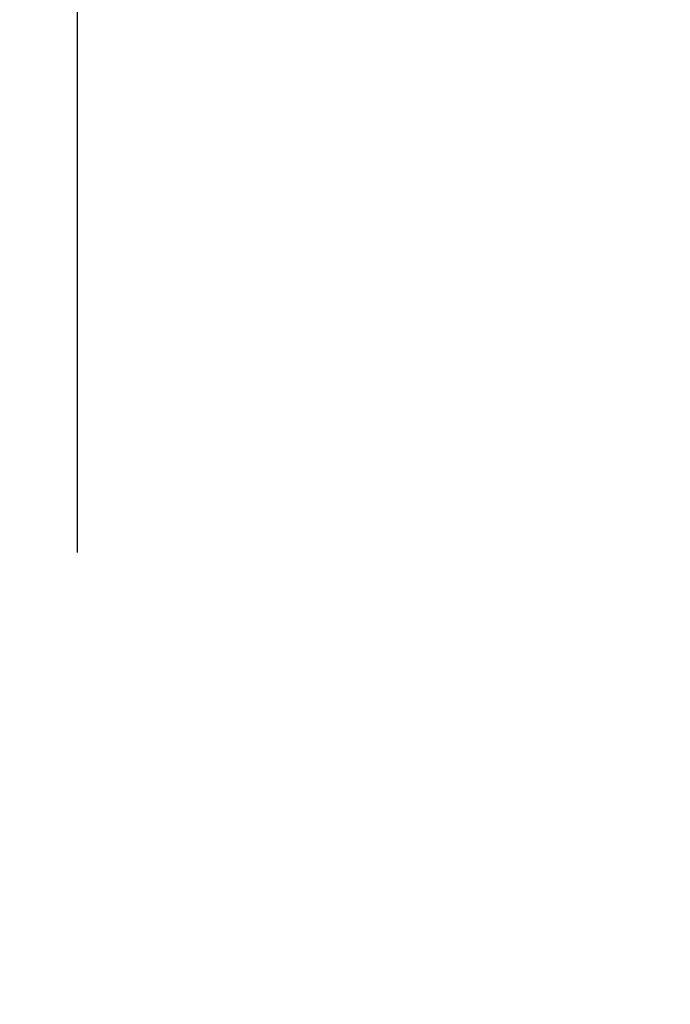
# Model space of a CAD drawing. Header units: metres. Extents: x -912764 to -454925, y -2226138 to -1112338.
# Tile 32 of 256: x -456324.135 to -456323.956, y -1113147.366 to -1113147.095. Entities that reach past the tile are written whole.
import ezdxf

# ---------------------------------------------------------------- set-up
doc = ezdxf.new("R2010")
doc.units = ezdxf.units.M
doc.layers.add('C3D_ZPR', color=7, linetype='Continuous')
doc.styles.add('StandardUzky', font='simplex.shx', dxfattribs={"width": 0.65})
doc.styles.add('znacky', font='arial.ttf')
doc.dimstyles.new('1000', dxfattribs={"dimscale": 0.5, "dimtxt": 1, "dimasz": 0.6, "dimexe": 0.3, "dimexo": 0.5, "dimgap": 0.5, "dimtad": 1, "dimzin": 1, "dimdsep": 46, "dimtxsty": 'znacky', "dimblk": 'OBLIQUE', "dimcen": 1, "dimdle": 0.3, "dimclrd": 256, "dimclre": 256, "dimclrt": 256, "dimadec": 3, "dimazin": 0, "dimtfac": 1, "dimtmove": 0, "dimatfit": 3, "dimldrblk": 'OBLIQUE', "dimfxl": 1, "dimlwd": -1, "dimlwe": -1, "dimarcsym": 0})

# ---------------------------------------------------------------- blocks, each defined once
blk = doc.blocks.new('_Oblique')
at = {"color": 0, "linetype": 'ByBlock', "lineweight": -2}
blk.add_line((-0.5, -0.5), (0.5, 0.5), dxfattribs=at)
blk = doc.blocks.new('*D300')
at = {"layer": 'C3D_ZPR', "color": 1, "transparency": 16777216}
for p, q in [((-456324.11936, -1113147.24205), (-456324.11936, -1113146.91705)), ((-456323.51925, -1113147.24205), (-456323.51925, -1113146.91705)), ((-456324.19436, -1113146.99205), (-456323.44425, -1113146.99205))]:
    blk.add_line(p, q, dxfattribs=at)
at = {"layer": 'Defpoints', "color": 0, "lineweight": 50, "transparency": 16777216}
for p in [(-456323.51925, -1113146.99205), (-456324.11936, -1113148.30655), (-456323.51925, -1113148.36326)]:
    blk.add_point(p, dxfattribs=at)
at = {"layer": 'C3D_ZPR', "color": 1, "transparency": 16777216, "xscale": 0.075, "yscale": 0.075, "zscale": 0.075, "rotation": 180}
blk.add_blockref('_Oblique', (-456324.11936, -1113146.99205), dxfattribs=at)
at = {"layer": 'C3D_ZPR', "color": 1, "transparency": 16777216, "xscale": 0.075, "yscale": 0.075, "zscale": 0.075}
blk.add_blockref('_Oblique', (-456323.51925, -1113146.99205), dxfattribs=at)
at = {"layer": 'C3D_ZPR', "color": 1, "transparency": 16777216, "insert": (-456323.8193, -1113146.84205), "char_height": 0.2, "attachment_point": 5, "style": 'StandardUzky'}
blk.add_mtext('600', dxfattribs=at)

msp = doc.modelspace()

# ---------------------------------------------------------------- dimensions: what is measured, and where the dimension line sits
at = {"layer": 'C3D_ZPR'}
dim = msp.add_linear_dim(base=(-456323.51925, -1113146.99205), p1=(-456324.11936, -1113148.30655), p2=(-456323.51925, -1113148.36326), dimstyle='1000', override={"dimtxt": 0.4, "dimasz": 0.15, "dimexe": 0.15, "dimgap": 0.1, "dimdec": 0, "dimlfac": 1000, "dimdsep": 44, "dimtxsty": 'StandardUzky', "dimdle": 0.15, "dimclrd": 1, "dimclre": 1, "dimclrt": 1, "dimfxl": 0.5, "dimfxlon": 1}, dxfattribs=at)
dim.commit()
dim.dimension.update_dxf_attribs({"geometry": '*D300', "text_midpoint": (-456323.8193, -1113146.84205)})

doc.saveas('drawing.dxf')
